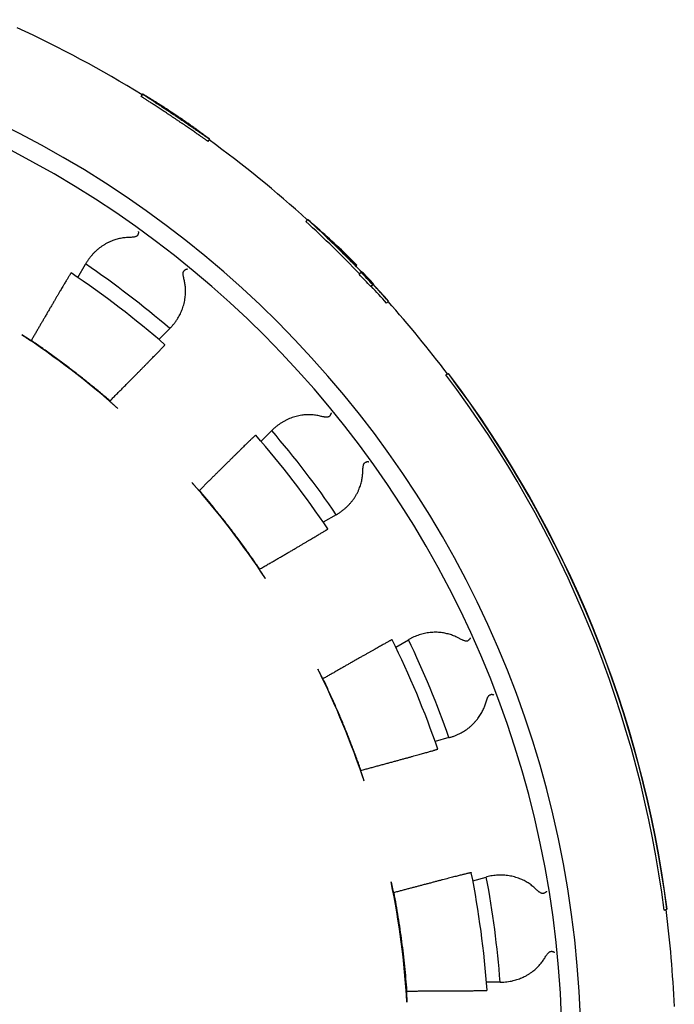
# Model space of a CAD drawing. Header units: millimetres. Extents: x 8 to 399, y 12 to 198.
# Tile 30 of 53: x 222 to 234, y 175 to 193. Entities that reach past the tile are written whole.
import ezdxf

# ---------------------------------------------------------------- set-up
doc = ezdxf.new("R2010")
doc.units = ezdxf.units.MM

msp = doc.modelspace()

# ---------------------------------------------------------------- linework, layer by layer
at = {"color": 7, "linetype": 'Continuous', "lineweight": 30}
for p, q in [((224.028, 191.944), (224, 191.902)), ((225.245, 191.066), (225.273, 191.107)), ((227.089, 189.617), (227.054, 189.581)), ((227.091, 189.618), (227.089, 189.617)), ((222.826, 188.54), (222.971, 188.791)), ((222.976, 188.8), (222.971, 188.791)), ((228, 188.769), (227.984, 188.753)), ((228.082, 188.636), (228.046, 188.601)), ((228.088, 188.642), (228.082, 188.636)), ((228.298, 188.407), (228.263, 188.372)), ((228.298, 188.407), (228.305, 188.413)), ((228.306, 188.415), (228.313, 188.422)), ((228.588, 188.102), (228.553, 188.067)), ((228.588, 188.102), (228.59, 188.104)), ((224.531, 187.594), (224.329, 187.391)), ((224.531, 187.594), (224.538, 187.601)), ((221.962, 187.371), (221.954, 187.369)), ((229.654, 186.738), (229.702, 186.758)), ((229.706, 186.759), (229.702, 186.758)), ((223.421, 186.243), (223.421, 186.252)), ((226.225, 185.502), (226.424, 185.701)), ((226.431, 185.708), (226.424, 185.701)), ((225.082, 184.591), (225.073, 184.591)), ((227.621, 184.141), (227.381, 184.003)), ((227.621, 184.141), (227.63, 184.146)), ((226.199, 183.124), (226.201, 183.132)), ((228.725, 181.687), (228.96, 181.823)), ((228.968, 181.828), (228.96, 181.823)), ((227.375, 181.098), (227.367, 181.1)), ((229.712, 180.006), (229.455, 179.937)), ((229.712, 180.006), (229.722, 180.009)), ((228.075, 179.392), (228.079, 179.399)), ((230.155, 177.353), (230.405, 177.421)), ((230.415, 177.423), (230.405, 177.421)), ((228.687, 177.13), (228.68, 177.134)), ((233.708, 176.804), (233.755, 176.824)), ((233.76, 176.826), (233.755, 176.824)), ((230.662, 175.471), (230.408, 175.471)), ((230.662, 175.471), (230.672, 175.471)), ((228.921, 175.301), (228.927, 175.307))]:
    msp.add_line(p, q, dxfattribs=at)
for centre, radius, start, end in [((212.963, 174.133), 19.2, 91.7908, 88.2092), ((212.963, 174.133), 20.95, 58.1516, 65.3484), ((212.963, 174.133), 18.85, 91.824, 88.176), ((212.963, 174.133), 20.95, 47.6261, 54.0484), ((212.963, 174.133), 20.91, 43.8071, 47.6315), ((212.963, 174.133), 20.96, 43.8095, 47.6248), ((212.963, 174.133), 20.962, 43.8096, 46.7141), ((212.963, 174.133), 17.75, 49.3247, 55.6753), ((212.963, 174.085), 17.5, 49.0023, 56.1864), ((212.963, 174.133), 20.901, 42.9428, 43.8067), ((212.963, 174.133), 20.951, 42.9473, 43.8091), ((212.963, 174.133), 20.972, 42.9491, 43.6993), ((212.963, 174.133), 20.91, 41.7901, 42.9436), ((212.963, 174.133), 20.96, 41.7972, 42.9481), ((212.963, 174.133), 20.962, 41.7976, 42.9483), ((212.963, 174.133), 20.95, 37.0369, 41.7958), ((212.963, 174.133), 16, 48.4754, 56.5246), ((212.963, 174.133), 20.916, 7.3387, 37.0613), ((212.963, 174.133), 20.966, 7.375, 37.025), ((212.963, 174.133), 20.971, 7.3781, 37.0219), ((212.963, 174.085), 17.5, 34.0271, 41.2187), ((212.963, 174.133), 17.75, 34.3247, 40.6753), ((212.963, 174.133), 16, 33.4754, 41.5246), ((212.963, 174.085), 17.5, 19.0427, 26.2436), ((212.963, 174.133), 17.75, 19.3247, 25.6753), ((212.963, 174.133), 16, 18.4754, 26.5246), ((212.963, 174.085), 17.5, 4.048, 11.2592), ((212.963, 174.133), 17.75, 4.3247, 10.6753), ((212.963, 174.133), 16, 3.4754, 11.5246), ((212.963, 174.133), 20.95, 2.4215, 7.3631)]:
    msp.add_arc(centre, radius, start, end, dxfattribs=at)
for centre, major_axis, ratio, start_param, end_param in [((213.32, 173.772), (-14.797, 14.901), 0.999708, 4.739906, 4.785819), ((213.323, 173.769), (-14.792, 14.895), 0.999702, 4.726763, 4.770167), ((212.917, 174.179), (-14.787, 14.891), 0.999995, 4.699266, 4.712628), ((216.766, 170.303), (-15.634, 15.743), 0.969961, 4.939438, 4.941314)]:
    msp.add_ellipse(centre, major_axis=major_axis, ratio=ratio, start_param=start_param, end_param=end_param, dxfattribs=at)
for points, knots in [([(225.273, 191.107), (225.272, 191.107), (225.272, 191.107), (225.269, 191.109), (225.264, 191.112), (225.257, 191.117), (225.248, 191.123), (225.238, 191.13), (225.225, 191.138), (225.211, 191.148), (225.196, 191.159), (225.178, 191.171), (225.158, 191.185), (225.137, 191.199), (225.115, 191.215), (225.092, 191.231), (225.067, 191.249), (225.04, 191.267), (225.012, 191.287), (224.983, 191.307), (224.953, 191.327), (224.923, 191.348), (224.891, 191.37), (224.859, 191.392), (224.825, 191.415), (224.791, 191.439), (224.757, 191.462), (224.723, 191.485), (224.688, 191.508), (224.653, 191.532), (224.618, 191.556), (224.582, 191.579), (224.548, 191.602), (224.514, 191.625), (224.48, 191.647), (224.446, 191.669), (224.413, 191.691), (224.381, 191.713), (224.35, 191.733), (224.32, 191.753), (224.29, 191.772), (224.262, 191.79), (224.235, 191.808), (224.209, 191.824), (224.185, 191.84), (224.163, 191.855), (224.141, 191.868), (224.122, 191.881), (224.104, 191.893), (224.087, 191.903), (224.073, 191.913), (224.061, 191.921), (224.051, 191.928), (224.042, 191.933), (224.035, 191.938), (224.031, 191.941), (224.028, 191.943), (224.027, 191.944), (224.029, 191.944), (224.032, 191.942), (224.037, 191.939), (224.044, 191.935), (224.053, 191.93), (224.064, 191.924), (224.077, 191.916), (224.092, 191.907), (224.108, 191.897), (224.127, 191.886), (224.147, 191.874), (224.169, 191.86), (224.192, 191.846), (224.216, 191.831), (224.242, 191.815), (224.269, 191.797), (224.298, 191.779), (224.328, 191.76), (224.359, 191.741), (224.39, 191.721), (224.422, 191.7), (224.455, 191.678), (224.489, 191.656), (224.524, 191.634), (224.558, 191.611), (224.592, 191.588), (224.627, 191.565), (224.662, 191.541), (224.698, 191.517), (224.733, 191.494), (224.767, 191.47), (224.801, 191.447), (224.834, 191.424), (224.867, 191.401), (224.9, 191.379), (224.932, 191.357), (224.962, 191.335), (224.991, 191.314), (225.02, 191.294), (225.047, 191.275), (225.074, 191.256), (225.099, 191.238), (225.122, 191.221), (225.144, 191.205), (225.164, 191.19), (225.183, 191.176), (225.2, 191.164), (225.216, 191.152), (225.229, 191.142), (225.241, 191.133), (225.251, 191.125), (225.259, 191.119), (225.266, 191.114), (225.27, 191.11), (225.272, 191.108), (225.273, 191.107), (225.273, 191.107)], [0, 0, 0, 0, 0.008813, 0.017633, 0.026447, 0.035516, 0.044593, 0.053662, 0.062476, 0.071296, 0.080109, 0.089178, 0.098255, 0.107324, 0.11614, 0.124963, 0.133778, 0.14285, 0.151929, 0.161001, 0.16982, 0.178645, 0.187464, 0.196539, 0.205621, 0.214696, 0.223513, 0.232337, 0.241154, 0.250228, 0.259309, 0.268382, 0.277197, 0.286018, 0.294833, 0.303904, 0.312982, 0.322052, 0.330868, 0.339691, 0.348507, 0.357579, 0.366659, 0.375731, 0.38455, 0.393375, 0.402194, 0.411269, 0.420351, 0.429426, 0.438243, 0.447067, 0.455884, 0.464958, 0.474039, 0.483112, 0.491528, 0.499967, 0.508784, 0.517607, 0.526424, 0.535497, 0.544578, 0.553651, 0.562467, 0.571291, 0.580108, 0.58918, 0.59826, 0.607333, 0.616154, 0.624982, 0.633803, 0.64288, 0.651965, 0.661042, 0.669864, 0.678693, 0.687514, 0.696593, 0.705679, 0.714757, 0.723572, 0.732394, 0.741209, 0.750281, 0.75936, 0.768431, 0.777241, 0.786057, 0.794867, 0.803932, 0.813005, 0.82207, 0.830882, 0.839702, 0.848514, 0.857582, 0.866658, 0.875726, 0.884546, 0.893373, 0.902193, 0.91127, 0.920353, 0.929429, 0.938252, 0.947081, 0.955903, 0.964982, 0.974068, 0.983147, 0.991562, 1, 1, 1, 1]), ([(225.245, 191.066), (225.244, 191.066), (225.244, 191.066), (225.239, 191.069), (225.232, 191.073), (225.222, 191.08), (225.21, 191.088), (225.195, 191.099), (225.177, 191.111), (225.157, 191.125), (225.134, 191.141), (225.11, 191.158), (225.082, 191.177), (225.053, 191.197), (225.022, 191.219), (224.989, 191.242), (224.955, 191.265), (224.919, 191.29), (224.882, 191.316), (224.843, 191.343), (224.803, 191.37), (224.763, 191.397), (224.722, 191.425), (224.68, 191.453), (224.638, 191.482), (224.596, 191.51), (224.554, 191.538), (224.513, 191.566), (224.471, 191.593), (224.431, 191.62), (224.391, 191.646), (224.352, 191.671), (224.315, 191.696), (224.279, 191.719), (224.244, 191.742), (224.212, 191.763), (224.181, 191.783), (224.152, 191.802), (224.125, 191.819), (224.101, 191.835), (224.079, 191.849), (224.059, 191.862), (224.042, 191.873), (224.028, 191.882), (224.017, 191.89), (224.008, 191.896), (224.003, 191.9), (224, 191.902), (224, 191.902), (224, 191.902)], [0, 0, 0, 0, 0.021417, 0.042908, 0.064423, 0.085914, 0.107331, 0.128748, 0.150239, 0.171754, 0.193244, 0.214661, 0.236084, 0.257581, 0.279102, 0.300598, 0.322021, 0.343452, 0.364955, 0.386484, 0.407988, 0.429419, 0.450845, 0.472345, 0.49387, 0.51537, 0.536797, 0.558217, 0.579711, 0.60123, 0.622723, 0.644144, 0.665568, 0.687065, 0.708587, 0.730084, 0.751507, 0.772938, 0.794442, 0.81597, 0.837474, 0.858904, 0.880331, 0.901831, 0.923356, 0.944857, 0.966283, 0.983142, 1, 1, 1, 1]), ([(223.947, 189.394), (223.947, 189.394), (223.947, 189.393), (223.948, 189.393), (223.949, 189.391), (223.95, 189.389), (223.951, 189.387), (223.951, 189.383), (223.952, 189.379), (223.951, 189.372), (223.95, 189.362), (223.947, 189.351), (223.943, 189.339), (223.94, 189.331), (223.938, 189.328)], [0, 0, 0, 0, 0.023924, 0.05826, 0.103009, 0.15817, 0.223742, 0.299725, 0.386116, 0.482914, 0.632748, 0.768856, 0.891262, 1, 1, 1, 1]), ([(223.773, 189.284), (223.758, 189.283), (223.728, 189.282), (223.684, 189.278), (223.64, 189.271), (223.598, 189.263), (223.555, 189.253), (223.514, 189.24), (223.474, 189.226), (223.431, 189.209), (223.386, 189.188), (223.34, 189.163), (223.295, 189.136), (223.252, 189.107), (223.211, 189.075), (223.172, 189.041), (223.134, 189.006), (223.099, 188.968), (223.065, 188.929), (223.033, 188.887), (223.003, 188.845), (222.985, 188.815), (222.976, 188.8)], [0, 0, 0, 0, 0.0409594, 0.0819668, 0.1229826, 0.1639536, 0.2062808, 0.2486439, 0.2910128, 0.3333479, 0.3875312, 0.4417667, 0.4960105, 0.5502049, 0.6059152, 0.6616674, 0.7174239, 0.7731402, 0.8297082, 0.8862767, 0.9431382, 1, 1, 1, 1]), ([(223.938, 189.328), (223.936, 189.325), (223.933, 189.318), (223.925, 189.311), (223.917, 189.306), (223.907, 189.301), (223.892, 189.296), (223.873, 189.292), (223.854, 189.289), (223.831, 189.286), (223.804, 189.285), (223.784, 189.284), (223.773, 189.284)], [0, 0, 0, 0, 0.0684322, 0.1397723, 0.1926186, 0.2454969, 0.3537039, 0.4604676, 0.5673852, 0.6742755, 0.8371252, 1, 1, 1, 1]), ([(224.799, 188.496), (224.796, 188.509), (224.791, 188.533), (224.785, 188.563), (224.782, 188.587), (224.781, 188.605), (224.781, 188.622), (224.783, 188.637), (224.786, 188.65), (224.791, 188.66), (224.797, 188.664), (224.799, 188.667)], [0, 0, 0, 0, 0.197327, 0.394588, 0.494309, 0.594313, 0.69393, 0.79312, 0.861531, 0.929801, 1, 1, 1, 1]), ([(224.861, 188.692), (224.861, 188.692), (224.86, 188.693), (224.859, 188.693), (224.858, 188.694), (224.856, 188.694), (224.852, 188.694), (224.847, 188.694), (224.841, 188.692), (224.836, 188.69), (224.833, 188.689), (224.829, 188.687), (224.826, 188.685), (224.822, 188.683), (224.817, 188.68), (224.809, 188.675), (224.802, 188.669), (224.799, 188.667)], [0, 0, 0, 0, 0.023902, 0.058221, 0.102958, 0.158112, 0.247844, 0.356086, 0.48283, 0.534327, 0.584294, 0.632733, 0.679644, 0.725028, 0.768887, 0.891279, 1, 1, 1, 1]), ([(222.701, 188.625), (222.701, 188.625), (222.7, 188.624), (222.697, 188.62), (222.692, 188.613), (222.686, 188.603), (222.677, 188.589), (222.667, 188.573), (222.655, 188.553), (222.641, 188.531), (222.626, 188.505), (222.61, 188.478), (222.592, 188.447), (222.572, 188.414), (222.55, 188.378), (222.527, 188.338), (222.502, 188.296), (222.476, 188.252), (222.448, 188.205), (222.42, 188.157), (222.391, 188.107), (222.36, 188.054), (222.327, 187.999), (222.293, 187.941), (222.258, 187.881), (222.225, 187.823), (222.192, 187.767), (222.161, 187.714), (222.129, 187.66), (222.097, 187.604), (222.064, 187.547), (222.03, 187.489), (221.996, 187.431), (221.973, 187.391), (221.962, 187.371)], [0, 0, 0, 0, 0.032028, 0.064084, 0.09614, 0.128169, 0.161127, 0.194116, 0.227105, 0.260064, 0.292092, 0.324148, 0.356204, 0.388232, 0.421189, 0.454177, 0.487164, 0.520121, 0.552171, 0.584249, 0.616328, 0.648378, 0.681356, 0.714364, 0.747371, 0.780349, 0.80752, 0.834707, 0.861895, 0.889065, 0.91679, 0.944533, 0.972275, 1, 1, 1, 1]), ([(224.538, 187.601), (224.552, 187.615), (224.579, 187.644), (224.616, 187.689), (224.651, 187.736), (224.681, 187.782), (224.707, 187.827), (224.73, 187.87), (224.75, 187.915), (224.768, 187.961), (224.785, 188.009), (224.799, 188.06), (224.811, 188.114), (224.818, 188.165), (224.823, 188.213), (224.825, 188.257), (224.826, 188.302), (224.824, 188.344), (224.82, 188.384), (224.815, 188.421), (224.808, 188.459), (224.803, 188.484), (224.8, 188.496)], [0, 0, 0, 0, 0.063602, 0.127256, 0.190906, 0.254504, 0.306882, 0.359314, 0.411759, 0.464181, 0.516549, 0.573171, 0.629821, 0.686436, 0.729883, 0.773369, 0.816848, 0.860287, 0.8951, 0.929913, 0.964957, 1, 1, 1, 1]), ([(221.788, 187.478), (221.792, 187.475), (221.802, 187.469), (221.815, 187.46), (221.829, 187.451), (221.843, 187.442), (221.855, 187.434), (221.868, 187.425), (221.88, 187.417), (221.891, 187.41), (221.902, 187.403), (221.911, 187.397), (221.92, 187.391), (221.928, 187.385), (221.935, 187.381), (221.941, 187.377), (221.946, 187.374), (221.95, 187.371), (221.953, 187.369), (221.954, 187.369), (221.954, 187.369)], [0, 0, 0, 0, 0.052925, 0.105849, 0.160307, 0.214765, 0.267691, 0.320618, 0.375088, 0.429558, 0.482387, 0.535215, 0.589571, 0.643927, 0.696894, 0.749861, 0.804344, 0.858827, 0.928992, 1, 1, 1, 1]), ([(223.421, 186.252), (223.363, 186.301), (223.246, 186.401), (223.069, 186.547), (222.89, 186.691), (222.709, 186.832), (222.525, 186.971), (222.339, 187.107), (222.152, 187.241), (222.025, 187.328), (221.962, 187.371)], [0, 0, 0, 0, 0.124787, 0.249587, 0.374387, 0.499173, 0.624374, 0.749587, 0.8748, 1, 1, 1, 1]), ([(223.421, 186.252), (223.44, 186.27), (223.477, 186.308), (223.533, 186.364), (223.587, 186.419), (223.642, 186.473), (223.695, 186.527), (223.748, 186.581), (223.8, 186.633), (223.849, 186.683), (223.897, 186.731), (223.943, 186.777), (223.987, 186.822), (224.03, 186.866), (224.071, 186.908), (224.112, 186.948), (224.15, 186.987), (224.185, 187.024), (224.218, 187.057), (224.249, 187.089), (224.278, 187.118), (224.305, 187.146), (224.33, 187.171), (224.352, 187.195), (224.372, 187.216), (224.389, 187.233), (224.403, 187.248), (224.414, 187.259), (224.423, 187.269), (224.43, 187.277), (224.436, 187.284), (224.44, 187.289), (224.443, 187.292), (224.443, 187.292), (224.443, 187.293)], [0, 0, 0, 0, 0.0321229, 0.0642734, 0.096424, 0.1285468, 0.1616007, 0.1946848, 0.2277689, 0.2608228, 0.2929464, 0.3250978, 0.3572492, 0.3893728, 0.4224328, 0.4555233, 0.4886137, 0.5216736, 0.5537339, 0.585822, 0.61791, 0.6499702, 0.6829654, 0.7159909, 0.7490163, 0.7820114, 0.808977, 0.8359591, 0.8629413, 0.8899069, 0.9174213, 0.9449534, 0.9724855, 1, 1, 1, 1]), ([(223.57, 186.111), (223.565, 186.115), (223.557, 186.122), (223.545, 186.133), (223.532, 186.144), (223.52, 186.155), (223.509, 186.165), (223.498, 186.175), (223.487, 186.184), (223.477, 186.193), (223.467, 186.202), (223.458, 186.209), (223.45, 186.217), (223.443, 186.223), (223.437, 186.228), (223.432, 186.233), (223.428, 186.237), (223.424, 186.24), (223.421, 186.243), (223.421, 186.243), (223.421, 186.243)], [0, 0, 0, 0, 0.052925, 0.105849, 0.160307, 0.214765, 0.267692, 0.320618, 0.375088, 0.429559, 0.482387, 0.535216, 0.589572, 0.643928, 0.696895, 0.749862, 0.804345, 0.858828, 0.928993, 1, 1, 1, 1]), ([(227.326, 185.97), (227.312, 185.973), (227.282, 185.98), (227.238, 185.987), (227.195, 185.992), (227.151, 185.995), (227.108, 185.996), (227.065, 185.995), (227.022, 185.991), (226.976, 185.986), (226.928, 185.977), (226.876, 185.965), (226.826, 185.951), (226.777, 185.933), (226.729, 185.913), (226.682, 185.891), (226.637, 185.866), (226.593, 185.839), (226.55, 185.81), (226.509, 185.778), (226.469, 185.744), (226.444, 185.72), (226.431, 185.708)], [0, 0, 0, 0, 0.040959, 0.081967, 0.122983, 0.163954, 0.206281, 0.248644, 0.291013, 0.333348, 0.387531, 0.441767, 0.49601, 0.550205, 0.605915, 0.661667, 0.717424, 0.77314, 0.829708, 0.886277, 0.943138, 1, 1, 1, 1]), ([(227.497, 185.969), (227.495, 185.967), (227.49, 185.961), (227.48, 185.957), (227.471, 185.954), (227.459, 185.952), (227.444, 185.951), (227.425, 185.951), (227.406, 185.953), (227.383, 185.957), (227.357, 185.962), (227.336, 185.967), (227.326, 185.969)], [0, 0, 0, 0, 0.0684322, 0.1397723, 0.1926186, 0.2454969, 0.3537039, 0.4604676, 0.5673852, 0.6742755, 0.8371252, 1, 1, 1, 1]), ([(227.522, 186.031), (227.522, 186.031), (227.523, 186.03), (227.523, 186.029), (227.524, 186.028), (227.524, 186.026), (227.524, 186.023), (227.524, 186.02), (227.523, 186.015), (227.521, 186.008), (227.517, 186), (227.511, 185.989), (227.505, 185.979), (227.499, 185.972), (227.497, 185.969)], [0, 0, 0, 0, 0.0239238, 0.0582601, 0.103009, 0.15817, 0.2237422, 0.2997246, 0.3861157, 0.4829136, 0.6327485, 0.7688563, 0.8912618, 1, 1, 1, 1]), ([(226.126, 185.616), (226.126, 185.616), (226.125, 185.616), (226.121, 185.613), (226.114, 185.607), (226.105, 185.599), (226.094, 185.588), (226.08, 185.575), (226.063, 185.559), (226.044, 185.541), (226.023, 185.52), (226, 185.498), (225.974, 185.473), (225.946, 185.446), (225.916, 185.417), (225.883, 185.384), (225.848, 185.35), (225.812, 185.314), (225.773, 185.277), (225.734, 185.237), (225.692, 185.197), (225.649, 185.153), (225.603, 185.108), (225.555, 185.061), (225.506, 185.012), (225.458, 184.965), (225.412, 184.919), (225.367, 184.875), (225.322, 184.83), (225.276, 184.784), (225.228, 184.737), (225.18, 184.689), (225.131, 184.64), (225.098, 184.607), (225.082, 184.591)], [0, 0, 0, 0, 0.031924, 0.063875, 0.095826, 0.12775, 0.160601, 0.193482, 0.226363, 0.259214, 0.291138, 0.323089, 0.35504, 0.386963, 0.419813, 0.452692, 0.485572, 0.518421, 0.550366, 0.582339, 0.614312, 0.646257, 0.679127, 0.712026, 0.744926, 0.777795, 0.805273, 0.832768, 0.860264, 0.887741, 0.915797, 0.943871, 0.971945, 1, 1, 1, 1]), ([(228.114, 184.943), (228.114, 184.956), (228.115, 184.981), (228.117, 185.011), (228.121, 185.035), (228.124, 185.053), (228.128, 185.07), (228.134, 185.084), (228.141, 185.095), (228.148, 185.103), (228.154, 185.106), (228.158, 185.108)], [0, 0, 0, 0, 0.197327, 0.394588, 0.494309, 0.594313, 0.69393, 0.79312, 0.861531, 0.929801, 1, 1, 1, 1]), ([(228.224, 185.117), (228.224, 185.117), (228.223, 185.117), (228.223, 185.118), (228.221, 185.119), (228.219, 185.12), (228.216, 185.121), (228.21, 185.122), (228.204, 185.122), (228.199, 185.121), (228.196, 185.12), (228.192, 185.12), (228.188, 185.119), (228.184, 185.118), (228.178, 185.116), (228.169, 185.113), (228.161, 185.11), (228.158, 185.108)], [0, 0, 0, 0, 0.023902, 0.058221, 0.102958, 0.158112, 0.247844, 0.356086, 0.48283, 0.534327, 0.584294, 0.632733, 0.679644, 0.725028, 0.768887, 0.891279, 1, 1, 1, 1]), ([(227.63, 184.146), (227.647, 184.157), (227.68, 184.177), (227.727, 184.211), (227.773, 184.247), (227.814, 184.284), (227.851, 184.32), (227.884, 184.356), (227.915, 184.394), (227.945, 184.434), (227.973, 184.477), (228, 184.522), (228.026, 184.571), (228.046, 184.619), (228.063, 184.663), (228.077, 184.705), (228.089, 184.748), (228.098, 184.79), (228.104, 184.829), (228.109, 184.867), (228.113, 184.904), (228.113, 184.93), (228.114, 184.943)], [0, 0, 0, 0, 0.063602, 0.127256, 0.190906, 0.254504, 0.306882, 0.359314, 0.411759, 0.464181, 0.516549, 0.573171, 0.629821, 0.686436, 0.729883, 0.773369, 0.816848, 0.860287, 0.8951, 0.929913, 0.964957, 1, 1, 1, 1]), ([(224.941, 184.74), (224.946, 184.734), (224.956, 184.723), (224.971, 184.706), (224.985, 184.69), (224.999, 184.675), (225.012, 184.66), (225.024, 184.646), (225.035, 184.634), (225.044, 184.623), (225.053, 184.613), (225.06, 184.605), (225.066, 184.599), (225.07, 184.594), (225.073, 184.591), (225.073, 184.591), (225.073, 184.591)], [0, 0, 0, 0, 0.071511, 0.143248, 0.214757, 0.286275, 0.358023, 0.429541, 0.500918, 0.572523, 0.643902, 0.715456, 0.787237, 0.858794, 0.929397, 1, 1, 1, 1]), ([(226.201, 183.132), (226.158, 183.195), (226.071, 183.321), (225.938, 183.508), (225.802, 183.693), (225.664, 183.877), (225.522, 184.058), (225.378, 184.238), (225.231, 184.416), (225.132, 184.533), (225.082, 184.591)], [0, 0, 0, 0, 0.124787, 0.249587, 0.374387, 0.499173, 0.624374, 0.749587, 0.8748, 1, 1, 1, 1]), ([(226.201, 183.132), (226.224, 183.145), (226.27, 183.172), (226.338, 183.212), (226.406, 183.251), (226.472, 183.289), (226.538, 183.328), (226.603, 183.365), (226.667, 183.402), (226.728, 183.438), (226.787, 183.472), (226.843, 183.505), (226.898, 183.537), (226.951, 183.568), (227.002, 183.599), (227.051, 183.628), (227.098, 183.655), (227.143, 183.681), (227.184, 183.706), (227.222, 183.728), (227.258, 183.75), (227.291, 183.769), (227.322, 183.788), (227.35, 183.805), (227.375, 183.82), (227.396, 183.833), (227.414, 183.843), (227.428, 183.852), (227.44, 183.859), (227.449, 183.866), (227.457, 183.871), (227.462, 183.874), (227.466, 183.877), (227.466, 183.877), (227.466, 183.878)], [0, 0, 0, 0, 0.032006, 0.064039, 0.096072, 0.128077, 0.161011, 0.193974, 0.226937, 0.25987, 0.291877, 0.323911, 0.355945, 0.387951, 0.42089, 0.45386, 0.48683, 0.519769, 0.551711, 0.583681, 0.615651, 0.647594, 0.680467, 0.713372, 0.746276, 0.779149, 0.806459, 0.833786, 0.861113, 0.888423, 0.916308, 0.944212, 0.972115, 1, 1, 1, 1]), ([(226.308, 182.958), (226.304, 182.964), (226.296, 182.976), (226.284, 182.995), (226.272, 183.013), (226.261, 183.03), (226.25, 183.046), (226.24, 183.061), (226.231, 183.075), (226.222, 183.088), (226.215, 183.098), (226.209, 183.107), (226.205, 183.115), (226.201, 183.12), (226.199, 183.123), (226.199, 183.124), (226.199, 183.124)], [0, 0, 0, 0, 0.071511, 0.143248, 0.214757, 0.286275, 0.358023, 0.429542, 0.500919, 0.572524, 0.643903, 0.715457, 0.787238, 0.858795, 0.929397, 1, 1, 1, 1]), ([(229.901, 181.849), (229.887, 181.856), (229.861, 181.87), (229.82, 181.888), (229.779, 181.904), (229.738, 181.918), (229.696, 181.93), (229.654, 181.94), (229.612, 181.948), (229.567, 181.955), (229.517, 181.959), (229.465, 181.961), (229.413, 181.96), (229.361, 181.956), (229.309, 181.949), (229.258, 181.939), (229.208, 181.927), (229.158, 181.912), (229.11, 181.895), (229.061, 181.875), (229.014, 181.853), (228.984, 181.836), (228.968, 181.828)], [0, 0, 0, 0, 0.040959, 0.081967, 0.122983, 0.163954, 0.206281, 0.248644, 0.291013, 0.333348, 0.387531, 0.441767, 0.49601, 0.550205, 0.605915, 0.661667, 0.717424, 0.77314, 0.829708, 0.886277, 0.943138, 1, 1, 1, 1]), ([(228.659, 181.823), (228.658, 181.823), (228.658, 181.823), (228.653, 181.821), (228.645, 181.817), (228.634, 181.812), (228.62, 181.804), (228.603, 181.795), (228.583, 181.784), (228.56, 181.771), (228.534, 181.757), (228.506, 181.742), (228.475, 181.724), (228.441, 181.705), (228.404, 181.685), (228.364, 181.662), (228.322, 181.638), (228.277, 181.613), (228.23, 181.586), (228.182, 181.559), (228.131, 181.53), (228.078, 181.5), (228.022, 181.468), (227.963, 181.435), (227.903, 181.4), (227.844, 181.367), (227.787, 181.334), (227.732, 181.302), (227.676, 181.27), (227.618, 181.237), (227.559, 181.203), (227.498, 181.169), (227.437, 181.133), (227.396, 181.11), (227.375, 181.098)], [0, 0, 0, 0, 0.031792, 0.063612, 0.095432, 0.127225, 0.159941, 0.192687, 0.225433, 0.258149, 0.289942, 0.321761, 0.353581, 0.385374, 0.418088, 0.450832, 0.483577, 0.516291, 0.548105, 0.579946, 0.611787, 0.643601, 0.676335, 0.709099, 0.741863, 0.774597, 0.802459, 0.830339, 0.85822, 0.886081, 0.914551, 0.943041, 0.97153, 1, 1, 1, 1]), ([(230.065, 181.804), (230.062, 181.802), (230.056, 181.798), (230.046, 181.796), (230.036, 181.796), (230.025, 181.797), (230.009, 181.8), (229.991, 181.806), (229.973, 181.812), (229.952, 181.822), (229.928, 181.834), (229.91, 181.843), (229.901, 181.848)], [0, 0, 0, 0, 0.068432, 0.139772, 0.192619, 0.245497, 0.353704, 0.460468, 0.567385, 0.674275, 0.837125, 1, 1, 1, 1]), ([(230.106, 181.857), (230.106, 181.857), (230.106, 181.856), (230.106, 181.855), (230.106, 181.854), (230.106, 181.852), (230.106, 181.849), (230.105, 181.846), (230.102, 181.841), (230.099, 181.836), (230.093, 181.828), (230.084, 181.82), (230.075, 181.812), (230.069, 181.807), (230.065, 181.804)], [0, 0, 0, 0, 0.023924, 0.05826, 0.103009, 0.15817, 0.223742, 0.299725, 0.386116, 0.482914, 0.632748, 0.768856, 0.891262, 1, 1, 1, 1]), ([(227.278, 181.278), (227.282, 181.271), (227.288, 181.258), (227.298, 181.238), (227.308, 181.219), (227.317, 181.2), (227.326, 181.183), (227.334, 181.166), (227.341, 181.152), (227.348, 181.138), (227.354, 181.127), (227.358, 181.117), (227.362, 181.11), (227.365, 181.104), (227.367, 181.101), (227.367, 181.1), (227.367, 181.1)], [0, 0, 0, 0, 0.071511, 0.143248, 0.214757, 0.286275, 0.358023, 0.429541, 0.500918, 0.572523, 0.643902, 0.715456, 0.787237, 0.858794, 0.929397, 1, 1, 1, 1]), ([(228.079, 179.399), (228.054, 179.471), (228.003, 179.615), (227.922, 179.83), (227.839, 180.044), (227.753, 180.257), (227.663, 180.469), (227.57, 180.68), (227.475, 180.89), (227.409, 181.029), (227.375, 181.098)], [0, 0, 0, 0, 0.124787, 0.249587, 0.374387, 0.499173, 0.624374, 0.749587, 0.8748, 1, 1, 1, 1]), ([(230.547, 180.792), (230.547, 180.793), (230.546, 180.793), (230.546, 180.794), (230.545, 180.795), (230.543, 180.797), (230.54, 180.799), (230.535, 180.801), (230.529, 180.802), (230.524, 180.803), (230.52, 180.803), (230.517, 180.804), (230.513, 180.804), (230.509, 180.804), (230.502, 180.804), (230.493, 180.803), (230.485, 180.802), (230.481, 180.801)], [0, 0, 0, 0, 0.023902, 0.058221, 0.102958, 0.158112, 0.247845, 0.356086, 0.48283, 0.534327, 0.584294, 0.632733, 0.679644, 0.725028, 0.768887, 0.891279, 1, 1, 1, 1]), ([(229.722, 180.009), (229.741, 180.014), (229.778, 180.025), (229.833, 180.046), (229.886, 180.069), (229.936, 180.094), (229.981, 180.12), (230.022, 180.146), (230.062, 180.174), (230.101, 180.205), (230.139, 180.239), (230.177, 180.276), (230.214, 180.317), (230.246, 180.357), (230.274, 180.396), (230.298, 180.433), (230.321, 180.472), (230.34, 180.51), (230.357, 180.546), (230.371, 180.581), (230.384, 180.616), (230.392, 180.641), (230.396, 180.653)], [0, 0, 0, 0, 0.063602, 0.127256, 0.190906, 0.254504, 0.306882, 0.359314, 0.411759, 0.464181, 0.516549, 0.573171, 0.629821, 0.686436, 0.729883, 0.773369, 0.816848, 0.860287, 0.8951, 0.929913, 0.964957, 1, 1, 1, 1]), ([(230.395, 180.654), (230.399, 180.666), (230.406, 180.69), (230.417, 180.718), (230.426, 180.741), (230.434, 180.757), (230.442, 180.772), (230.452, 180.784), (230.461, 180.793), (230.47, 180.799), (230.477, 180.801), (230.481, 180.801)], [0, 0, 0, 0, 0.197327, 0.394588, 0.494309, 0.594313, 0.69393, 0.79312, 0.861531, 0.929801, 1, 1, 1, 1]), ([(228.079, 179.399), (228.105, 179.406), (228.157, 179.42), (228.233, 179.44), (228.308, 179.461), (228.382, 179.481), (228.456, 179.501), (228.529, 179.521), (228.6, 179.54), (228.669, 179.559), (228.735, 179.577), (228.798, 179.594), (228.859, 179.611), (228.919, 179.627), (228.977, 179.643), (229.032, 179.659), (229.085, 179.673), (229.135, 179.687), (229.181, 179.7), (229.225, 179.712), (229.265, 179.723), (229.303, 179.734), (229.338, 179.744), (229.37, 179.753), (229.399, 179.761), (229.423, 179.768), (229.443, 179.774), (229.459, 179.779), (229.473, 179.784), (229.485, 179.787), (229.494, 179.79), (229.5, 179.792), (229.504, 179.794), (229.505, 179.794), (229.505, 179.795)], [0, 0, 0, 0, 0.031866, 0.06376, 0.095653, 0.127519, 0.160309, 0.193129, 0.225948, 0.258738, 0.290605, 0.322499, 0.354393, 0.38626, 0.419056, 0.451882, 0.484708, 0.517504, 0.549307, 0.581137, 0.612967, 0.644769, 0.677499, 0.710259, 0.74302, 0.77575, 0.803468, 0.831204, 0.85894, 0.886658, 0.914984, 0.943329, 0.971674, 1, 1, 1, 1]), ([(228.138, 179.203), (228.136, 179.21), (228.131, 179.224), (228.124, 179.245), (228.117, 179.265), (228.11, 179.285), (228.104, 179.304), (228.098, 179.321), (228.093, 179.337), (228.088, 179.351), (228.084, 179.363), (228.081, 179.373), (228.078, 179.381), (228.076, 179.387), (228.075, 179.391), (228.075, 179.391), (228.075, 179.392)], [0, 0, 0, 0, 0.071511, 0.143248, 0.214757, 0.286275, 0.358023, 0.429542, 0.500919, 0.572524, 0.643903, 0.715457, 0.787238, 0.858795, 0.929397, 1, 1, 1, 1]), ([(230.126, 177.502), (230.125, 177.502), (230.125, 177.502), (230.119, 177.501), (230.111, 177.5), (230.099, 177.497), (230.084, 177.493), (230.065, 177.489), (230.042, 177.484), (230.017, 177.477), (229.988, 177.47), (229.957, 177.462), (229.923, 177.454), (229.885, 177.444), (229.844, 177.434), (229.8, 177.422), (229.752, 177.41), (229.702, 177.397), (229.65, 177.384), (229.596, 177.37), (229.54, 177.355), (229.481, 177.34), (229.419, 177.323), (229.354, 177.306), (229.287, 177.289), (229.221, 177.271), (229.156, 177.254), (229.093, 177.238), (229.029, 177.221), (228.963, 177.204), (228.896, 177.186), (228.827, 177.167), (228.758, 177.149), (228.711, 177.136), (228.687, 177.13)], [0, 0, 0, 0, 0.031644, 0.063316, 0.094988, 0.126632, 0.159196, 0.191789, 0.224383, 0.256947, 0.288591, 0.320263, 0.351934, 0.383578, 0.41614, 0.448732, 0.481324, 0.513886, 0.545552, 0.577244, 0.608937, 0.640602, 0.673184, 0.705795, 0.738406, 0.770988, 0.799282, 0.827596, 0.85591, 0.884205, 0.913143, 0.942102, 0.971062, 1, 1, 1, 1]), ([(231.321, 177.202), (231.31, 177.212), (231.287, 177.233), (231.253, 177.261), (231.218, 177.287), (231.182, 177.311), (231.144, 177.334), (231.106, 177.354), (231.068, 177.373), (231.025, 177.391), (230.979, 177.408), (230.929, 177.423), (230.878, 177.435), (230.827, 177.445), (230.775, 177.452), (230.724, 177.456), (230.672, 177.457), (230.62, 177.456), (230.568, 177.451), (230.517, 177.445), (230.466, 177.436), (230.432, 177.427), (230.415, 177.423)], [0, 0, 0, 0, 0.040959, 0.081967, 0.122983, 0.163954, 0.206281, 0.248644, 0.291013, 0.333348, 0.387531, 0.441767, 0.49601, 0.550205, 0.605915, 0.661667, 0.717424, 0.77314, 0.829708, 0.886277, 0.943138, 1, 1, 1, 1]), ([(228.64, 177.329), (228.641, 177.322), (228.644, 177.307), (228.649, 177.286), (228.653, 177.265), (228.657, 177.244), (228.661, 177.225), (228.665, 177.207), (228.668, 177.191), (228.671, 177.176), (228.673, 177.164), (228.676, 177.153), (228.677, 177.145), (228.679, 177.139), (228.68, 177.135), (228.68, 177.135), (228.68, 177.134)], [0, 0, 0, 0, 0.0715102, 0.143247, 0.2147554, 0.2862735, 0.3580206, 0.4295387, 0.5009156, 0.5725198, 0.6438985, 0.7154524, 0.7872325, 0.8587896, 0.9293944, 1, 1, 1, 1]), ([(231.468, 177.116), (231.465, 177.115), (231.458, 177.113), (231.447, 177.114), (231.438, 177.116), (231.427, 177.12), (231.413, 177.127), (231.397, 177.137), (231.381, 177.148), (231.363, 177.163), (231.343, 177.18), (231.328, 177.194), (231.32, 177.201)], [0, 0, 0, 0, 0.068432, 0.139772, 0.192619, 0.245497, 0.353704, 0.460468, 0.567385, 0.674275, 0.837125, 1, 1, 1, 1]), ([(231.521, 177.157), (231.521, 177.157), (231.521, 177.156), (231.521, 177.155), (231.521, 177.154), (231.52, 177.152), (231.519, 177.149), (231.517, 177.146), (231.514, 177.143), (231.509, 177.138), (231.501, 177.132), (231.491, 177.126), (231.48, 177.121), (231.472, 177.118), (231.468, 177.116)], [0, 0, 0, 0, 0.023924, 0.05826, 0.103009, 0.15817, 0.223742, 0.299725, 0.386116, 0.482914, 0.632748, 0.768856, 0.891262, 1, 1, 1, 1]), ([(228.687, 177.13), (228.701, 177.055), (228.729, 176.904), (228.767, 176.678), (228.802, 176.451), (228.834, 176.223), (228.862, 175.995), (228.887, 175.766), (228.909, 175.536), (228.921, 175.383), (228.927, 175.307)], [0, 0, 0, 0, 0.124787, 0.249587, 0.374386, 0.499173, 0.624374, 0.749587, 0.8748, 1, 1, 1, 1]), ([(230.672, 175.471), (230.691, 175.472), (230.73, 175.472), (230.788, 175.478), (230.846, 175.486), (230.9, 175.498), (230.951, 175.511), (230.997, 175.526), (231.043, 175.543), (231.088, 175.563), (231.134, 175.585), (231.18, 175.611), (231.227, 175.641), (231.268, 175.672), (231.306, 175.702), (231.338, 175.732), (231.37, 175.763), (231.399, 175.795), (231.424, 175.825), (231.447, 175.855), (231.469, 175.886), (231.483, 175.908), (231.489, 175.919)], [0, 0, 0, 0, 0.063602, 0.127256, 0.190906, 0.254504, 0.306882, 0.359314, 0.411759, 0.464181, 0.516549, 0.573171, 0.629821, 0.686436, 0.729883, 0.773369, 0.816848, 0.860287, 0.8951, 0.929913, 0.964957, 1, 1, 1, 1]), ([(231.489, 175.92), (231.496, 175.93), (231.509, 175.951), (231.526, 175.976), (231.541, 175.996), (231.553, 176.009), (231.565, 176.022), (231.577, 176.031), (231.588, 176.037), (231.599, 176.04), (231.606, 176.04), (231.61, 176.04)], [0, 0, 0, 0, 0.197327, 0.394588, 0.494309, 0.594313, 0.69393, 0.79312, 0.861531, 0.929801, 1, 1, 1, 1]), ([(231.671, 176.014), (231.671, 176.015), (231.671, 176.015), (231.671, 176.016), (231.67, 176.018), (231.669, 176.02), (231.666, 176.022), (231.662, 176.026), (231.657, 176.028), (231.652, 176.03), (231.649, 176.032), (231.645, 176.033), (231.641, 176.034), (231.637, 176.035), (231.631, 176.037), (231.622, 176.038), (231.614, 176.04), (231.61, 176.04)], [0, 0, 0, 0, 0.0239021, 0.0582215, 0.1029582, 0.1581116, 0.2478445, 0.3560861, 0.4828302, 0.5343267, 0.5842939, 0.6327326, 0.6796437, 0.725028, 0.7688867, 0.891279, 1, 1, 1, 1]), ([(228.921, 175.301), (228.921, 175.301), (228.921, 175.3), (228.921, 175.296), (228.922, 175.29), (228.922, 175.281), (228.923, 175.27), (228.924, 175.257), (228.924, 175.241), (228.926, 175.224), (228.927, 175.206), (228.928, 175.186), (228.929, 175.166), (228.931, 175.145), (228.932, 175.123), (228.933, 175.109), (228.933, 175.102)], [0, 0, 0, 0, 0.072398, 0.1450238, 0.2174183, 0.2898419, 0.3624984, 0.434919, 0.5068318, 0.5789763, 0.6508878, 0.7223471, 0.794035, 0.8654951, 0.9327473, 1, 1, 1, 1]), ([(228.927, 175.307), (228.954, 175.307), (229.007, 175.307), (229.087, 175.307), (229.165, 175.307), (229.242, 175.308), (229.319, 175.308), (229.394, 175.308), (229.468, 175.308), (229.54, 175.309), (229.609, 175.309), (229.675, 175.309), (229.738, 175.31), (229.8, 175.31), (229.861, 175.311), (229.919, 175.311), (229.974, 175.311), (230.026, 175.312), (230.075, 175.312), (230.12, 175.313), (230.163, 175.313), (230.202, 175.314), (230.239, 175.314), (230.273, 175.315), (230.304, 175.316), (230.329, 175.316), (230.351, 175.317), (230.369, 175.317), (230.384, 175.318), (230.397, 175.318), (230.407, 175.319), (230.414, 175.319), (230.418, 175.32), (230.419, 175.32), (230.419, 175.32)], [0, 0, 0, 0, 0.031714, 0.063456, 0.095198, 0.126912, 0.159546, 0.192209, 0.224873, 0.257506, 0.289221, 0.320964, 0.352707, 0.384422, 0.417062, 0.449731, 0.482401, 0.515041, 0.546692, 0.57837, 0.610049, 0.6417, 0.674274, 0.706878, 0.739482, 0.772056, 0.800216, 0.828396, 0.856577, 0.884737, 0.913543, 0.942369, 0.971195, 1, 1, 1, 1])]:
    msp.add_open_spline(points, degree=3, knots=knots, dxfattribs=at)

doc.saveas('drawing.dxf')
